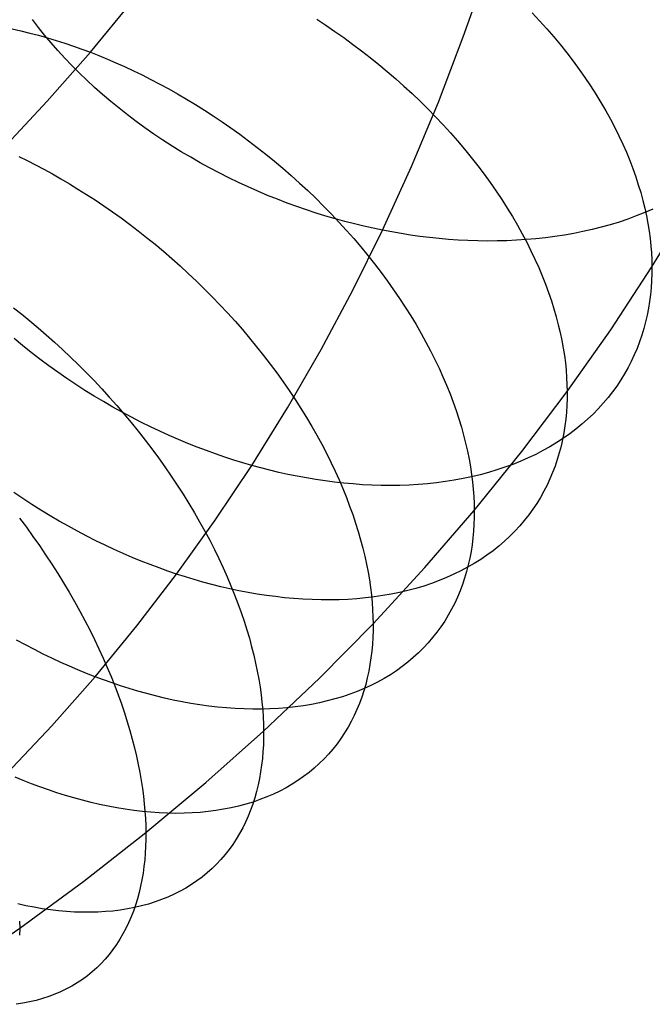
# Model space of a CAD drawing. Extents: x -10 to 451, y 0 to 260.
# Tile 38 of 61: x 377 to 400, y 54 to 89. Entities that reach past the tile are written whole.
import ezdxf

# ---------------------------------------------------------------- set-up
doc = ezdxf.new("R2010")
doc.units = 0
doc.layers.add('LIVELLO_04', color=200, linetype='CONTINUOUS')

msp = doc.modelspace()

# ---------------------------------------------------------------- linework, layer by layer
at = {"layer": 'LIVELLO_04'}
for p, q in [((392.988, 88.23, 754.277), (393.8, 90.561, 751.952)), ((379.79, 87.682, 798.85), (381.267, 89.478, 797.062)), ((377.949, 88.561, 763.342), (377.736, 88.838, 763.532)), ((387.8, 88.847, 796.195), (388.121, 88.637, 796.199)), ((395.431, 89.073, 791.114), (395.69, 88.796, 790.985)), ((377.02, 88.507, 797.532), (377.334, 88.438, 797.705)), ((378.171, 88.286, 763.156), (377.949, 88.561, 763.342)), ((388.121, 88.637, 796.199), (388.44, 88.421, 796.196)), ((395.69, 88.796, 790.985), (395.942, 88.515, 790.849)), ((395.942, 88.515, 790.849), (396.187, 88.232, 790.706)), ((377.334, 88.438, 797.705), (377.647, 88.362, 797.872)), ((377.647, 88.362, 797.872), (377.958, 88.281, 798.032)), ((377.958, 88.281, 798.032), (378.268, 88.194, 798.185)), ((378.4, 88.014, 762.977), (378.171, 88.286, 763.156)), ((378.268, 88.194, 798.185), (378.577, 88.102, 798.331)), ((388.44, 88.421, 796.196), (388.757, 88.199, 796.186)), ((388.757, 88.199, 796.186), (389.072, 87.97, 796.167)), ((392.107, 85.922, 756.579), (392.988, 88.23, 754.277)), ((396.187, 88.232, 790.706), (396.424, 87.946, 790.556)), ((378.638, 87.743, 762.803), (378.4, 88.014, 762.977)), ((378.577, 88.102, 798.331), (378.883, 88.004, 798.471)), ((378.883, 88.004, 798.471), (379.188, 87.902, 798.604)), ((379.188, 87.902, 798.604), (379.49, 87.794, 798.73)), ((379.49, 87.794, 798.73), (379.79, 87.682, 798.85)), ((389.072, 87.97, 796.167), (389.383, 87.736, 796.142)), ((396.424, 87.946, 790.556), (396.654, 87.659, 790.399)), ((378.266, 85.95, 800.575), (379.79, 87.682, 798.85)), ((378.884, 87.476, 762.635), (378.638, 87.743, 762.803)), ((379.138, 87.211, 762.473), (378.884, 87.476, 762.635)), ((379.79, 87.682, 798.85), (380.089, 87.565, 798.964)), ((380.089, 87.565, 798.964), (380.392, 87.441, 799.074)), ((380.392, 87.441, 799.074), (380.696, 87.31, 799.18)), ((389.383, 87.736, 796.142), (389.692, 87.496, 796.108)), ((389.692, 87.496, 796.108), (389.997, 87.251, 796.066)), ((396.654, 87.659, 790.399), (396.875, 87.369, 790.236)), ((379.399, 86.95, 762.317), (379.138, 87.211, 762.473)), ((380.696, 87.31, 799.18), (381.003, 87.173, 799.28)), ((381.003, 87.173, 799.28), (381.312, 87.03, 799.375)), ((389.997, 87.251, 796.066), (390.298, 87, 796.017)), ((396.875, 87.369, 790.236), (397.089, 87.077, 790.067)), ((379.667, 86.692, 762.168), (379.399, 86.95, 762.317)), ((381.312, 87.03, 799.375), (381.623, 86.879, 799.465)), ((381.623, 86.879, 799.465), (381.935, 86.722, 799.549)), ((390.298, 87, 796.017), (390.595, 86.745, 795.96)), ((390.595, 86.745, 795.96), (390.888, 86.484, 795.894)), ((397.089, 87.077, 790.067), (397.295, 86.785, 789.892)), ((397.295, 86.785, 789.892), (397.492, 86.491, 789.712)), ((379.942, 86.438, 762.026), (379.667, 86.692, 762.168)), ((380.224, 86.189, 761.891), (379.942, 86.438, 762.026)), ((381.935, 86.722, 799.549), (382.248, 86.558, 799.627)), ((382.248, 86.558, 799.627), (382.562, 86.387, 799.699)), ((390.888, 86.484, 795.894), (391.176, 86.219, 795.821)), ((397.492, 86.491, 789.712), (397.681, 86.197, 789.525)), ((380.512, 85.943, 761.762), (380.224, 86.189, 761.891)), ((382.562, 86.387, 799.699), (382.877, 86.209, 799.766)), ((382.877, 86.209, 799.766), (383.193, 86.025, 799.825)), ((391.176, 86.219, 795.821), (391.459, 85.949, 795.741)), ((397.681, 86.197, 789.525), (397.861, 85.902, 789.334)), ((376.675, 84.257, 802.259), (378.266, 85.95, 800.575)), ((380.806, 85.702, 761.641), (380.512, 85.943, 761.762)), ((381.106, 85.466, 761.526), (380.806, 85.702, 761.641)), ((383.193, 86.025, 799.825), (383.508, 85.834, 799.878)), ((383.508, 85.834, 799.878), (383.824, 85.637, 799.925)), ((391.153, 83.64, 758.855), (392.107, 85.922, 756.579)), ((391.459, 85.949, 795.741), (391.736, 85.675, 795.652)), ((397.861, 85.902, 789.334), (398.033, 85.608, 789.137)), ((381.412, 85.235, 761.419), (381.106, 85.466, 761.526)), ((383.824, 85.637, 799.925), (384.139, 85.433, 799.964)), ((384.139, 85.433, 799.964), (384.453, 85.222, 799.996)), ((391.736, 85.675, 795.652), (392.007, 85.398, 795.556)), ((392.007, 85.398, 795.556), (392.273, 85.116, 795.452)), ((398.033, 85.608, 789.137), (398.196, 85.313, 788.936)), ((381.722, 85.01, 761.319), (381.412, 85.235, 761.419)), ((382.038, 84.789, 761.227), (381.722, 85.01, 761.319)), ((384.453, 85.222, 799.996), (384.766, 85.005, 800.021)), ((384.766, 85.005, 800.021), (385.077, 84.782, 800.039)), ((392.273, 85.116, 795.452), (392.532, 84.832, 795.34)), ((398.196, 85.313, 788.936), (398.35, 85.019, 788.73)), ((398.35, 85.019, 788.73), (398.495, 84.726, 788.519)), ((382.357, 84.575, 761.141), (382.038, 84.789, 761.227)), ((385.077, 84.782, 800.039), (385.387, 84.552, 800.049)), ((392.532, 84.832, 795.34), (392.785, 84.544, 795.221)), ((398.495, 84.726, 788.519), (398.632, 84.433, 788.305)), ((382.681, 84.365, 761.064), (382.357, 84.575, 761.141)), ((383.009, 84.162, 760.993), (382.681, 84.365, 761.064)), ((385.387, 84.552, 800.049), (385.695, 84.317, 800.051)), ((385.695, 84.317, 800.051), (386.001, 84.075, 800.046)), ((392.785, 84.544, 795.221), (393.031, 84.253, 795.095)), ((398.632, 84.433, 788.305), (398.759, 84.143, 788.087)), ((377.256, 83.99, 802.509), (377.55, 83.847, 802.627)), ((383.34, 83.965, 760.93), (383.009, 84.162, 760.993)), ((383.673, 83.774, 760.875), (383.34, 83.965, 760.93)), ((386.001, 84.075, 800.046), (386.303, 83.828, 800.033)), ((393.031, 84.253, 795.095), (393.27, 83.961, 794.961)), ((393.27, 83.961, 794.961), (393.501, 83.665, 794.821)), ((398.759, 84.143, 788.087), (398.878, 83.853, 787.866)), ((377.55, 83.847, 802.627), (377.847, 83.697, 802.74)), ((377.847, 83.697, 802.74), (378.145, 83.54, 802.849)), ((384.01, 83.59, 760.827), (383.673, 83.774, 760.875)), ((386.303, 83.828, 800.033), (386.603, 83.576, 800.012)), ((390.127, 81.385, 761.103), (391.153, 83.64, 758.855)), ((393.501, 83.665, 794.821), (393.726, 83.368, 794.673)), ((398.878, 83.853, 787.866), (398.988, 83.565, 787.641)), ((378.145, 83.54, 802.849), (378.445, 83.376, 802.952)), ((378.445, 83.376, 802.952), (378.746, 83.205, 803.049)), ((384.348, 83.411, 760.786), (384.01, 83.59, 760.827)), ((384.689, 83.24, 760.752), (384.348, 83.411, 760.786)), ((386.603, 83.576, 800.012), (386.899, 83.318, 799.983)), ((386.899, 83.318, 799.983), (387.192, 83.055, 799.946)), ((393.726, 83.368, 794.673), (393.942, 83.07, 794.519)), ((398.988, 83.565, 787.641), (399.09, 83.28, 787.413)), ((399.09, 83.28, 787.413), (399.182, 82.997, 787.183)), ((378.746, 83.205, 803.049), (379.049, 83.028, 803.141)), ((379.049, 83.028, 803.141), (379.352, 82.843, 803.226)), ((385.031, 83.074, 760.725), (384.689, 83.24, 760.752)), ((385.374, 82.916, 760.706), (385.031, 83.074, 760.725)), ((385.719, 82.764, 760.693), (385.374, 82.916, 760.706)), ((387.192, 83.055, 799.946), (387.481, 82.786, 799.901)), ((393.942, 83.07, 794.519), (394.151, 82.77, 794.359)), ((399.182, 82.997, 787.183), (399.267, 82.716, 786.95)), ((379.352, 82.843, 803.226), (379.656, 82.652, 803.306)), ((379.656, 82.652, 803.306), (379.961, 82.455, 803.379)), ((386.063, 82.618, 760.688), (385.719, 82.764, 760.693)), ((386.408, 82.479, 760.689), (386.063, 82.618, 760.688)), ((387.481, 82.786, 799.901), (387.765, 82.514, 799.848)), ((394.151, 82.77, 794.359), (394.352, 82.469, 794.192)), ((399.267, 82.716, 786.95), (399.342, 82.438, 786.715)), ((379.961, 82.455, 803.379), (380.266, 82.25, 803.446)), ((380.266, 82.25, 803.446), (380.57, 82.039, 803.505)), ((386.753, 82.347, 760.697), (386.408, 82.479, 760.689)), ((387.097, 82.222, 760.711), (386.753, 82.347, 760.697)), ((387.44, 82.103, 760.731), (387.097, 82.222, 760.711)), ((387.765, 82.514, 799.848), (388.044, 82.237, 799.787)), ((388.044, 82.237, 799.787), (388.319, 81.955, 799.718)), ((394.352, 82.469, 794.192), (394.544, 82.168, 794.019)), ((399.342, 82.438, 786.715), (399.41, 82.163, 786.478)), ((399.663, 80.086, 784.545), (401.075, 82.401, 782.238)), ((380.57, 82.039, 803.505), (380.874, 81.822, 803.558)), ((387.783, 81.991, 760.758), (387.44, 82.103, 760.731)), ((388.124, 81.885, 760.79), (387.783, 81.991, 760.758)), ((388.463, 81.786, 760.829), (388.124, 81.885, 760.79)), ((388.319, 81.955, 799.718), (388.588, 81.67, 799.64)), ((394.544, 82.168, 794.019), (394.728, 81.866, 793.84)), ((394.728, 81.866, 793.84), (394.904, 81.564, 793.656)), ((399.112, 81.889, 765.252), (398.809, 81.779, 765.019)), ((399.409, 82.007, 765.49), (399.112, 81.889, 765.252)), ((399.701, 82.131, 765.733), (399.409, 82.007, 765.49)), ((399.41, 82.163, 786.478), (399.469, 81.89, 786.24)), ((399.469, 81.89, 786.24), (399.52, 81.622, 786)), ((380.874, 81.822, 803.558), (381.178, 81.597, 803.604)), ((381.178, 81.597, 803.604), (381.48, 81.367, 803.642)), ((388.801, 81.693, 760.873), (388.463, 81.786, 760.829)), ((388.588, 81.67, 799.64), (388.852, 81.381, 799.555)), ((389.136, 81.607, 760.923), (388.801, 81.693, 760.873)), ((389.469, 81.527, 760.978), (389.136, 81.607, 760.923)), ((389.8, 81.453, 761.038), (389.469, 81.527, 760.978)), ((394.904, 81.564, 793.656), (395.072, 81.263, 793.466)), ((398.188, 81.581, 764.569), (397.871, 81.492, 764.352)), ((398.501, 81.676, 764.791), (398.188, 81.581, 764.569)), ((398.809, 81.779, 765.019), (398.501, 81.676, 764.791)), ((399.52, 81.622, 786), (399.562, 81.356, 785.759)), ((381.48, 81.367, 803.642), (381.781, 81.13, 803.673)), ((388.852, 81.381, 799.555), (389.11, 81.089, 799.462)), ((389.077, 79.259, 763.223), (390.127, 81.385, 761.103)), ((390.127, 81.385, 761.103), (389.8, 81.453, 761.038)), ((390.455, 81.323, 761.174), (390.127, 81.385, 761.103)), ((390.785, 81.266, 761.25), (390.455, 81.323, 761.174)), ((391.118, 81.213, 761.333), (390.785, 81.266, 761.25)), ((391.453, 81.166, 761.422), (391.118, 81.213, 761.333)), ((395.072, 81.263, 793.466), (395.231, 80.962, 793.271)), ((396.564, 81.213, 763.542), (396.229, 81.162, 763.355)), ((396.895, 81.272, 763.735), (396.564, 81.213, 763.542)), ((397.224, 81.338, 763.935), (396.895, 81.272, 763.735)), ((397.55, 81.412, 764.14), (397.224, 81.338, 763.935)), ((397.871, 81.492, 764.352), (397.55, 81.412, 764.14)), ((399.562, 81.356, 785.759), (399.598, 81.094, 785.517)), ((381.781, 81.13, 803.673), (382.08, 80.888, 803.696)), ((382.08, 80.888, 803.696), (382.378, 80.639, 803.712)), ((389.11, 81.089, 799.462), (389.362, 80.794, 799.361)), ((391.79, 81.125, 761.517), (391.453, 81.166, 761.422)), ((392.129, 81.09, 761.619), (391.79, 81.125, 761.517)), ((392.469, 81.06, 761.728), (392.129, 81.09, 761.619)), ((392.811, 81.036, 761.842), (392.469, 81.06, 761.728)), ((393.154, 81.019, 761.964), (392.811, 81.036, 761.842)), ((393.497, 81.007, 762.092), (393.154, 81.019, 761.964)), ((393.841, 81.003, 762.227), (393.497, 81.007, 762.092)), ((394.184, 81.005, 762.368), (393.841, 81.003, 762.227)), ((394.528, 81.013, 762.516), (394.184, 81.005, 762.368)), ((394.871, 81.029, 762.671), (394.528, 81.013, 762.516)), ((395.213, 81.052, 762.832), (394.871, 81.029, 762.671)), ((395.553, 81.081, 763), (395.213, 81.052, 762.832)), ((395.231, 80.962, 793.271), (395.381, 80.662, 793.071)), ((395.892, 81.118, 763.174), (395.553, 81.081, 763)), ((396.229, 81.162, 763.355), (395.892, 81.118, 763.174)), ((399.598, 81.094, 785.517), (399.625, 80.836, 785.274)), ((399.625, 80.836, 785.274), (399.645, 80.582, 785.031)), ((382.378, 80.639, 803.712), (382.673, 80.385, 803.72)), ((389.362, 80.794, 799.361), (389.607, 80.495, 799.253)), ((389.607, 80.495, 799.253), (389.846, 80.195, 799.136)), ((395.381, 80.662, 793.071), (395.523, 80.363, 792.866)), ((399.645, 80.582, 785.031), (399.657, 80.332, 784.788)), ((382.673, 80.385, 803.72), (382.965, 80.125, 803.719)), ((382.965, 80.125, 803.719), (383.254, 79.859, 803.711)), ((389.846, 80.195, 799.136), (390.078, 79.892, 799.013)), ((395.523, 80.363, 792.866), (395.657, 80.065, 792.657)), ((399.657, 80.332, 784.788), (399.663, 80.086, 784.545)), ((383.254, 79.859, 803.711), (383.541, 79.588, 803.695)), ((390.078, 79.892, 799.013), (390.303, 79.587, 798.882)), ((395.657, 80.065, 792.657), (395.781, 79.769, 792.444)), ((398.206, 77.866, 786.756), (399.663, 80.086, 784.545)), ((399.661, 79.842, 784.299), (399.652, 79.597, 784.05)), ((399.663, 80.086, 784.545), (399.661, 79.842, 784.299)), ((383.541, 79.588, 803.695), (383.823, 79.313, 803.67)), ((390.303, 79.587, 798.882), (390.521, 79.281, 798.744)), ((395.781, 79.769, 792.444), (395.897, 79.475, 792.228)), ((395.897, 79.475, 792.228), (396.005, 79.183, 792.007)), ((399.652, 79.597, 784.05), (399.636, 79.353, 783.796)), ((383.823, 79.313, 803.67), (384.102, 79.032, 803.638)), ((387.957, 77.162, 765.313), (389.077, 79.259, 763.223)), ((390.521, 79.281, 798.744), (390.731, 78.974, 798.598)), ((396.005, 79.183, 792.007), (396.104, 78.893, 791.783)), ((399.613, 79.11, 783.539), (399.582, 78.867, 783.278)), ((399.636, 79.353, 783.796), (399.613, 79.11, 783.539)), ((384.102, 79.032, 803.638), (384.376, 78.748, 803.597)), ((384.376, 78.748, 803.597), (384.646, 78.459, 803.547)), ((390.731, 78.974, 798.598), (390.934, 78.665, 798.446)), ((396.104, 78.893, 791.783), (396.194, 78.606, 791.557)), ((399.582, 78.867, 783.278), (399.542, 78.624, 783.013)), ((377.069, 78.644, 806.883), (377.361, 78.413, 806.949)), ((377.361, 78.413, 806.949), (377.652, 78.175, 807.008)), ((384.646, 78.459, 803.547), (384.911, 78.165, 803.49)), ((390.934, 78.665, 798.446), (391.129, 78.356, 798.288)), ((396.194, 78.606, 791.557), (396.277, 78.322, 791.327)), ((399.495, 78.383, 782.744), (399.44, 78.143, 782.473)), ((399.542, 78.624, 783.013), (399.495, 78.383, 782.744)), ((377.652, 78.175, 807.008), (377.942, 77.932, 807.06)), ((384.911, 78.165, 803.49), (385.171, 77.869, 803.424)), ((391.129, 78.356, 798.288), (391.316, 78.047, 798.123)), ((391.316, 78.047, 798.123), (391.495, 77.737, 797.951)), ((396.277, 78.322, 791.327), (396.35, 78.041, 791.095)), ((396.35, 78.041, 791.095), (396.416, 77.763, 790.861)), ((399.44, 78.143, 782.473), (399.377, 77.905, 782.198)), ((377.942, 77.932, 807.06), (378.231, 77.682, 807.104)), ((385.171, 77.869, 803.424), (385.426, 77.569, 803.35)), ((391.495, 77.737, 797.951), (391.666, 77.428, 797.774)), ((396.416, 77.763, 790.861), (396.474, 77.489, 790.625)), ((396.663, 75.677, 788.937), (398.206, 77.866, 786.756)), ((399.377, 77.905, 782.198), (399.305, 77.669, 781.92)), ((377.391, 77.308, 768.995), (377.091, 77.557, 769.072)), ((378.231, 77.682, 807.104), (378.518, 77.426, 807.14)), ((378.518, 77.426, 807.14), (378.803, 77.164, 807.169)), ((385.426, 77.569, 803.35), (385.675, 77.265, 803.268)), ((391.666, 77.428, 797.774), (391.829, 77.12, 797.591)), ((396.474, 77.489, 790.625), (396.524, 77.218, 790.387)), ((399.225, 77.434, 781.639), (399.136, 77.202, 781.356)), ((399.305, 77.669, 781.92), (399.225, 77.434, 781.639)), ((377.695, 77.065, 768.926), (377.391, 77.308, 768.995)), ((378.004, 76.826, 768.864), (377.695, 77.065, 768.926)), ((378.803, 77.164, 807.169), (379.086, 76.897, 807.189)), ((385.675, 77.265, 803.268), (385.918, 76.959, 803.178)), ((386.766, 75.096, 767.372), (387.957, 77.162, 765.313)), ((391.829, 77.12, 797.591), (391.983, 76.812, 797.403)), ((396.524, 77.218, 790.387), (396.565, 76.951, 790.147)), ((399.136, 77.202, 781.356), (399.039, 76.973, 781.071)), ((378.316, 76.593, 768.81), (378.004, 76.826, 768.864)), ((379.086, 76.897, 807.189), (379.367, 76.624, 807.202)), ((385.918, 76.959, 803.178), (386.156, 76.65, 803.08)), ((386.156, 76.65, 803.08), (386.386, 76.34, 802.974)), ((391.983, 76.812, 797.403), (392.129, 76.506, 797.209)), ((396.565, 76.951, 790.147), (396.6, 76.688, 789.907)), ((396.6, 76.688, 789.907), (396.627, 76.429, 789.665)), ((398.933, 76.746, 780.783), (398.818, 76.523, 780.494)), ((399.039, 76.973, 781.071), (398.933, 76.746, 780.783)), ((378.633, 76.366, 768.764), (378.316, 76.593, 768.81)), ((378.952, 76.145, 768.725), (378.633, 76.366, 768.764)), ((379.367, 76.624, 807.202), (379.644, 76.346, 807.206)), ((379.644, 76.346, 807.206), (379.919, 76.063, 807.203)), ((386.386, 76.34, 802.974), (386.61, 76.027, 802.86)), ((392.129, 76.506, 797.209), (392.267, 76.201, 797.01)), ((396.627, 76.429, 789.665), (396.646, 76.174, 789.423)), ((398.694, 76.303, 780.202), (398.561, 76.087, 779.91)), ((398.818, 76.523, 780.494), (398.694, 76.303, 780.202)), ((379.274, 75.929, 768.694), (378.952, 76.145, 768.725)), ((379.919, 76.063, 807.203), (380.19, 75.775, 807.19)), ((386.61, 76.027, 802.86), (386.828, 75.713, 802.738)), ((392.267, 76.201, 797.01), (392.396, 75.898, 796.807)), ((396.646, 76.174, 789.423), (396.658, 75.923, 789.18)), ((398.561, 76.087, 779.91), (398.42, 75.874, 779.616)), ((379.599, 75.72, 768.671), (379.274, 75.929, 768.694)), ((379.926, 75.516, 768.655), (379.599, 75.72, 768.671)), ((380.19, 75.775, 807.19), (380.457, 75.482, 807.17)), ((386.828, 75.713, 802.738), (387.038, 75.397, 802.61)), ((392.396, 75.898, 796.807), (392.518, 75.597, 796.599)), ((392.518, 75.597, 796.599), (392.63, 75.298, 796.387)), ((395.062, 73.555, 791.05), (396.663, 75.677, 788.937)), ((396.658, 75.923, 789.18), (396.663, 75.677, 788.937)), ((396.663, 75.677, 788.937), (396.662, 75.433, 788.692)), ((398.269, 75.666, 779.322), (398.11, 75.463, 779.027)), ((398.42, 75.874, 779.616), (398.269, 75.666, 779.322)), ((380.254, 75.32, 768.646), (379.926, 75.516, 768.655)), ((380.585, 75.129, 768.645), (380.254, 75.32, 768.646)), ((380.457, 75.482, 807.17), (380.721, 75.185, 807.141)), ((387.038, 75.397, 802.61), (387.241, 75.081, 802.473)), ((392.63, 75.298, 796.387), (392.735, 75.002, 796.171)), ((396.662, 75.433, 788.692), (396.653, 75.189, 788.442)), ((397.942, 75.264, 778.732), (397.766, 75.07, 778.436)), ((398.11, 75.463, 779.027), (397.942, 75.264, 778.732)), ((380.916, 74.945, 768.651), (380.585, 75.129, 768.645)), ((380.721, 75.185, 807.141), (380.98, 74.884, 807.103)), ((381.248, 74.767, 768.663), (380.916, 74.945, 768.651)), ((385.503, 73.064, 769.398), (386.766, 75.096, 767.372)), ((387.241, 75.081, 802.473), (387.437, 74.764, 802.33)), ((392.735, 75.002, 796.171), (392.831, 74.708, 795.951)), ((396.638, 74.946, 788.188), (396.615, 74.703, 787.929)), ((396.653, 75.189, 788.442), (396.638, 74.946, 788.188)), ((397.766, 75.07, 778.436), (397.581, 74.881, 778.141)), ((380.98, 74.884, 807.103), (381.234, 74.579, 807.057)), ((381.234, 74.579, 807.057), (381.484, 74.271, 807.003)), ((381.581, 74.597, 768.683), (381.248, 74.767, 768.663)), ((381.914, 74.432, 768.71), (381.581, 74.597, 768.683)), ((387.437, 74.764, 802.33), (387.625, 74.446, 802.18)), ((392.831, 74.708, 795.951), (392.919, 74.417, 795.728)), ((396.615, 74.703, 787.929), (396.584, 74.461, 787.667)), ((397.387, 74.698, 777.847), (397.185, 74.52, 777.553)), ((397.581, 74.881, 778.141), (397.387, 74.698, 777.847)), ((381.484, 74.271, 807.003), (381.728, 73.96, 806.94)), ((382.246, 74.275, 768.743), (381.914, 74.432, 768.71)), ((382.579, 74.124, 768.782), (382.246, 74.275, 768.743)), ((387.625, 74.446, 802.18), (387.806, 74.129, 802.022)), ((392.919, 74.417, 795.728), (392.999, 74.13, 795.502)), ((396.546, 74.22, 787.4), (396.5, 73.981, 787.13)), ((396.584, 74.461, 787.667), (396.546, 74.22, 787.4)), ((396.975, 74.349, 777.261), (396.757, 74.183, 776.97)), ((397.185, 74.52, 777.553), (396.975, 74.349, 777.261)), ((381.728, 73.96, 806.94), (381.967, 73.646, 806.869)), ((382.91, 73.98, 768.828), (382.579, 74.124, 768.782)), ((383.241, 73.842, 768.88), (382.91, 73.98, 768.828)), ((387.806, 74.129, 802.022), (387.979, 73.812, 801.859)), ((392.999, 74.13, 795.502), (393.071, 73.846, 795.273)), ((396.296, 73.872, 776.394), (396.055, 73.726, 776.11)), ((396.53, 74.024, 776.681), (396.296, 73.872, 776.394)), ((396.5, 73.981, 787.13), (396.447, 73.743, 786.856)), ((396.757, 74.183, 776.97), (396.53, 74.024, 776.681)), ((381.967, 73.646, 806.869), (382.201, 73.329, 806.789)), ((383.57, 73.712, 768.938), (383.241, 73.842, 768.88)), ((383.897, 73.587, 769.001), (383.57, 73.712, 768.938)), ((384.223, 73.47, 769.07), (383.897, 73.587, 769.001)), ((387.979, 73.812, 801.859), (388.144, 73.496, 801.689)), ((393.071, 73.846, 795.273), (393.134, 73.565, 795.042)), ((393.134, 73.565, 795.042), (393.19, 73.288, 794.808)), ((393.375, 71.469, 793.128), (395.062, 73.555, 791.05)), ((395.806, 73.587, 775.828), (395.551, 73.454, 775.549)), ((396.055, 73.726, 776.11), (395.806, 73.587, 775.828)), ((396.385, 73.508, 786.579), (396.315, 73.274, 786.298)), ((396.447, 73.743, 786.856), (396.385, 73.508, 786.579)), ((382.201, 73.329, 806.789), (382.428, 73.01, 806.702)), ((384.547, 73.359, 769.144), (384.223, 73.47, 769.07)), ((384.868, 73.254, 769.224), (384.547, 73.359, 769.144)), ((385.187, 73.156, 769.308), (384.868, 73.254, 769.224)), ((385.503, 73.064, 769.398), (385.187, 73.156, 769.308)), ((388.144, 73.496, 801.689), (388.301, 73.18, 801.513)), ((388.301, 73.18, 801.513), (388.45, 72.866, 801.331)), ((393.19, 73.288, 794.808), (393.239, 73.016, 794.572)), ((395.019, 73.212, 775.001), (394.744, 73.101, 774.733)), ((395.288, 73.329, 775.274), (395.019, 73.212, 775.001)), ((395.551, 73.454, 775.549), (395.288, 73.329, 775.274)), ((396.315, 73.274, 786.298), (396.236, 73.043, 786.014)), ((382.428, 73.01, 806.702), (382.65, 72.689, 806.606)), ((384.208, 71.124, 771.33), (385.503, 73.064, 769.398)), ((385.82, 72.977, 769.492), (385.503, 73.064, 769.398)), ((386.138, 72.895, 769.593), (385.82, 72.977, 769.492)), ((386.459, 72.819, 769.7), (386.138, 72.895, 769.593)), ((386.783, 72.747, 769.814), (386.459, 72.819, 769.7)), ((388.45, 72.866, 801.331), (388.591, 72.553, 801.143)), ((393.239, 73.016, 794.572), (393.279, 72.747, 794.334)), ((393.883, 72.815, 773.954), (393.586, 72.735, 773.703)), ((394.175, 72.903, 774.209), (393.883, 72.815, 773.954)), ((394.462, 72.999, 774.469), (394.175, 72.903, 774.209)), ((394.744, 73.101, 774.733), (394.462, 72.999, 774.469)), ((396.15, 72.815, 785.727), (396.055, 72.589, 785.438)), ((396.236, 73.043, 786.014), (396.15, 72.815, 785.727)), ((382.65, 72.689, 806.606), (382.865, 72.366, 806.502)), ((387.108, 72.681, 769.934), (386.783, 72.747, 769.814)), ((387.435, 72.62, 770.061), (387.108, 72.681, 769.934)), ((387.764, 72.565, 770.195), (387.435, 72.62, 770.061)), ((388.094, 72.516, 770.335), (387.764, 72.565, 770.195)), ((388.425, 72.473, 770.482), (388.094, 72.516, 770.335)), ((388.756, 72.437, 770.635), (388.425, 72.473, 770.482)), ((388.591, 72.553, 801.143), (388.724, 72.243, 800.95)), ((392.353, 72.492, 772.753), (392.036, 72.45, 772.529)), ((392.667, 72.541, 772.982), (392.353, 72.492, 772.753)), ((392.978, 72.598, 773.217), (392.667, 72.541, 772.982)), ((393.284, 72.663, 773.457), (392.978, 72.598, 773.217)), ((393.279, 72.747, 794.334), (393.313, 72.482, 794.095)), ((393.586, 72.735, 773.703), (393.284, 72.663, 773.457)), ((393.313, 72.482, 794.095), (393.339, 72.222, 793.854)), ((396.055, 72.589, 785.438), (395.951, 72.367, 785.146)), ((377.398, 71.896, 772.262), (377.079, 72.112, 772.265)), ((382.865, 72.366, 806.502), (383.073, 72.043, 806.39)), ((388.724, 72.243, 800.95), (388.849, 71.934, 800.753)), ((389.088, 72.407, 770.795), (388.756, 72.437, 770.635)), ((389.419, 72.383, 770.962), (389.088, 72.407, 770.795)), ((389.751, 72.367, 771.135), (389.419, 72.383, 770.962)), ((390.082, 72.357, 771.315), (389.751, 72.367, 771.135)), ((390.412, 72.354, 771.502), (390.082, 72.357, 771.315)), ((390.741, 72.359, 771.695), (390.412, 72.354, 771.502)), ((391.068, 72.37, 771.894), (390.741, 72.359, 771.695)), ((391.393, 72.389, 772.099), (391.068, 72.37, 771.894)), ((391.716, 72.416, 772.311), (391.393, 72.389, 772.099)), ((392.036, 72.45, 772.529), (391.716, 72.416, 772.311)), ((393.339, 72.222, 793.854), (393.358, 71.966, 793.613)), ((395.839, 72.148, 784.852), (395.718, 71.933, 784.556)), ((395.951, 72.367, 785.146), (395.839, 72.148, 784.852)), ((377.719, 71.686, 772.266), (377.398, 71.896, 772.262)), ((383.073, 72.043, 806.39), (383.275, 71.718, 806.27)), ((388.849, 71.934, 800.753), (388.966, 71.628, 800.55)), ((393.358, 71.966, 793.613), (393.37, 71.715, 793.371)), ((395.718, 71.933, 784.556), (395.588, 71.722, 784.258)), ((378.042, 71.482, 772.278), (377.719, 71.686, 772.266)), ((378.365, 71.285, 772.297), (378.042, 71.482, 772.278)), ((383.275, 71.718, 806.27), (383.47, 71.392, 806.143)), ((388.966, 71.628, 800.55), (389.075, 71.324, 800.342)), ((391.627, 69.447, 795.14), (393.375, 71.469, 793.128)), ((393.37, 71.715, 793.371), (393.375, 71.469, 793.128)), ((393.375, 71.469, 793.128), (393.373, 71.225, 792.882)), ((395.45, 71.516, 783.959), (395.304, 71.313, 783.658)), ((395.588, 71.722, 784.258), (395.45, 71.516, 783.959)), ((377.286, 71.197, 810.42), (377.524, 70.878, 810.377)), ((378.689, 71.094, 772.323), (378.365, 71.285, 772.297)), ((379.014, 70.91, 772.356), (378.689, 71.094, 772.323)), ((382.843, 69.221, 773.226), (384.208, 71.124, 771.33)), ((383.47, 71.392, 806.143), (383.658, 71.067, 806.008)), ((383.658, 71.067, 806.008), (383.839, 70.741, 805.866)), ((389.075, 71.324, 800.342), (389.176, 71.023, 800.131)), ((393.373, 71.225, 792.882), (393.365, 70.981, 792.632)), ((395.148, 71.116, 783.357), (394.985, 70.924, 783.055)), ((395.304, 71.313, 783.658), (395.148, 71.116, 783.357)), ((377.524, 70.878, 810.377), (377.757, 70.555, 810.325)), ((379.339, 70.733, 772.395), (379.014, 70.91, 772.356)), ((379.664, 70.562, 772.442), (379.339, 70.733, 772.395)), ((383.839, 70.741, 805.866), (384.012, 70.416, 805.716)), ((389.176, 71.023, 800.131), (389.269, 70.726, 799.915)), ((389.269, 70.726, 799.915), (389.354, 70.431, 799.696)), ((393.35, 70.739, 792.377), (393.327, 70.497, 792.118)), ((393.365, 70.981, 792.632), (393.35, 70.739, 792.377)), ((394.812, 70.737, 782.753), (394.632, 70.556, 782.45)), ((394.985, 70.924, 783.055), (394.812, 70.737, 782.753)), ((377.757, 70.555, 810.325), (377.984, 70.23, 810.265)), ((379.988, 70.398, 772.494), (379.664, 70.562, 772.442)), ((380.312, 70.24, 772.553), (379.988, 70.398, 772.494)), ((384.012, 70.416, 805.716), (384.178, 70.091, 805.56)), ((389.354, 70.431, 799.696), (389.431, 70.14, 799.473)), ((393.327, 70.497, 792.118), (393.298, 70.256, 791.854)), ((394.443, 70.381, 782.148), (394.246, 70.211, 781.846)), ((394.632, 70.556, 782.45), (394.443, 70.381, 782.148)), ((377.984, 70.23, 810.265), (378.207, 69.903, 810.196)), ((380.634, 70.09, 772.618), (380.312, 70.24, 772.553)), ((380.955, 69.946, 772.689), (380.634, 70.09, 772.618)), ((384.178, 70.091, 805.56), (384.336, 69.768, 805.397)), ((389.431, 70.14, 799.473), (389.501, 69.853, 799.247)), ((393.298, 70.256, 791.854), (393.261, 70.017, 791.586)), ((394.04, 70.048, 781.546), (393.827, 69.891, 781.246)), ((394.246, 70.211, 781.846), (394.04, 70.048, 781.546)), ((378.207, 69.903, 810.196), (378.424, 69.574, 810.118)), ((381.275, 69.808, 772.765), (380.955, 69.946, 772.689)), ((381.593, 69.678, 772.847), (381.275, 69.808, 772.765)), ((381.909, 69.554, 772.935), (381.593, 69.678, 772.847)), ((384.336, 69.768, 805.397), (384.487, 69.446, 805.228)), ((389.501, 69.853, 799.247), (389.562, 69.57, 799.018)), ((393.216, 69.78, 791.313), (393.164, 69.545, 791.037)), ((393.261, 70.017, 791.586), (393.216, 69.78, 791.313)), ((393.606, 69.741, 780.948), (393.378, 69.598, 780.652)), ((393.827, 69.891, 781.246), (393.606, 69.741, 780.948)), ((378.424, 69.574, 810.118), (378.635, 69.243, 810.032)), ((382.223, 69.436, 773.027), (381.909, 69.554, 772.935)), ((382.534, 69.325, 773.124), (382.223, 69.436, 773.027)), ((382.843, 69.221, 773.226), (382.534, 69.325, 773.124)), ((384.487, 69.446, 805.228), (384.63, 69.125, 805.053)), ((389.562, 69.57, 799.018), (389.616, 69.291, 798.787)), ((389.795, 67.464, 797.114), (391.627, 69.447, 795.14)), ((392.9, 69.332, 780.066), (392.65, 69.211, 779.777)), ((393.142, 69.462, 780.358), (392.9, 69.332, 780.066)), ((393.164, 69.545, 791.037), (393.104, 69.312, 790.757)), ((393.378, 69.598, 780.652), (393.142, 69.462, 780.358)), ((378.635, 69.243, 810.032), (378.839, 68.911, 809.937)), ((381.432, 67.385, 775.054), (382.843, 69.221, 773.226)), ((383.152, 69.122, 773.333), (382.843, 69.221, 773.226)), ((383.463, 69.027, 773.447), (383.152, 69.122, 773.333)), ((383.776, 68.938, 773.567), (383.463, 69.027, 773.447)), ((384.63, 69.125, 805.053), (384.766, 68.806, 804.871)), ((389.616, 69.291, 798.787), (389.663, 69.016, 798.553)), ((389.663, 69.016, 798.553), (389.702, 68.746, 798.317)), ((392.131, 68.989, 779.208), (391.862, 68.89, 778.929)), ((392.394, 69.096, 779.491), (392.131, 68.989, 779.208)), ((392.65, 69.211, 779.777), (392.394, 69.096, 779.491)), ((393.036, 69.081, 790.474), (392.96, 68.853, 790.187)), ((393.104, 69.312, 790.757), (393.036, 69.081, 790.474)), ((378.839, 68.911, 809.937), (379.038, 68.578, 809.835)), ((384.092, 68.853, 773.693), (383.776, 68.938, 773.567)), ((384.41, 68.774, 773.826), (384.092, 68.853, 773.693)), ((384.729, 68.7, 773.966), (384.41, 68.774, 773.826)), ((385.05, 68.632, 774.113), (384.729, 68.7, 773.966)), ((384.766, 68.806, 804.871), (384.894, 68.49, 804.684)), ((385.372, 68.57, 774.266), (385.05, 68.632, 774.113)), ((389.702, 68.746, 798.317), (389.735, 68.48, 798.079)), ((391.023, 68.638, 778.115), (390.732, 68.57, 777.853)), ((391.308, 68.714, 778.382), (391.023, 68.638, 778.115)), ((391.588, 68.798, 778.654), (391.308, 68.714, 778.382)), ((391.862, 68.89, 778.929), (391.588, 68.798, 778.654)), ((392.876, 68.628, 789.896), (392.784, 68.407, 789.603)), ((392.96, 68.853, 790.187), (392.876, 68.628, 789.896)), ((379.038, 68.578, 809.835), (379.231, 68.244, 809.724)), ((384.894, 68.49, 804.684), (385.014, 68.175, 804.492)), ((385.694, 68.514, 774.426), (385.372, 68.57, 774.266)), ((386.018, 68.464, 774.592), (385.694, 68.514, 774.426)), ((386.342, 68.421, 774.766), (386.018, 68.464, 774.592)), ((386.665, 68.384, 774.946), (386.342, 68.421, 774.766)), ((386.989, 68.354, 775.132), (386.665, 68.384, 774.946)), ((387.312, 68.331, 775.325), (386.989, 68.354, 775.132)), ((387.634, 68.315, 775.525), (387.312, 68.331, 775.325)), ((387.955, 68.307, 775.731), (387.634, 68.315, 775.525)), ((388.274, 68.306, 775.943), (387.955, 68.307, 775.731)), ((388.592, 68.312, 776.162), (388.274, 68.306, 775.943)), ((388.907, 68.325, 776.386), (388.592, 68.312, 776.162)), ((389.22, 68.347, 776.617), (388.907, 68.325, 776.386)), ((389.529, 68.376, 776.853), (389.22, 68.347, 776.617)), ((389.836, 68.413, 777.095), (389.529, 68.376, 776.853)), ((389.735, 68.48, 798.079), (389.76, 68.218, 797.84)), ((390.139, 68.457, 777.343), (389.836, 68.413, 777.095)), ((390.438, 68.51, 777.595), (390.139, 68.457, 777.343)), ((390.732, 68.57, 777.853), (390.438, 68.51, 777.595)), ((392.784, 68.407, 789.603), (392.683, 68.189, 789.307)), ((379.231, 68.244, 809.724), (379.416, 67.91, 809.605)), ((385.014, 68.175, 804.492), (385.126, 67.864, 804.294)), ((389.76, 68.218, 797.84), (389.778, 67.962, 797.599)), ((389.778, 67.962, 797.599), (389.79, 67.71, 797.357)), ((392.574, 67.975, 789.008), (392.457, 67.765, 788.707)), ((392.683, 68.189, 789.307), (392.574, 67.975, 789.008)), ((379.416, 67.91, 809.605), (379.595, 67.576, 809.479)), ((385.126, 67.864, 804.294), (385.23, 67.556, 804.092)), ((389.79, 67.71, 797.357), (389.795, 67.464, 797.114)), ((392.457, 67.765, 788.707), (392.331, 67.559, 788.403)), ((379.595, 67.576, 809.479), (379.768, 67.242, 809.344)), ((379.768, 67.242, 809.344), (379.933, 66.909, 809.203)), ((379.954, 65.587, 776.844), (381.432, 67.385, 775.054)), ((385.23, 67.556, 804.092), (385.327, 67.25, 803.884)), ((385.327, 67.25, 803.884), (385.416, 66.949, 803.673)), ((387.899, 65.542, 799.026), (389.795, 67.464, 797.114)), ((389.795, 67.464, 797.114), (389.793, 67.22, 796.869)), ((392.197, 67.358, 788.098), (392.055, 67.163, 787.792)), ((392.331, 67.559, 788.403), (392.197, 67.358, 788.098)), ((379.933, 66.909, 809.203), (380.091, 66.577, 809.054)), ((385.416, 66.949, 803.673), (385.498, 66.651, 803.457)), ((389.785, 66.977, 796.618), (389.771, 66.735, 796.362)), ((389.793, 67.22, 796.869), (389.785, 66.977, 796.618)), ((391.904, 66.972, 787.484), (391.745, 66.786, 787.175)), ((392.055, 67.163, 787.792), (391.904, 66.972, 787.484)), ((377.495, 66.712, 776.067), (377.181, 66.883, 775.994)), ((377.809, 66.548, 776.145), (377.495, 66.712, 776.067)), ((378.121, 66.391, 776.229), (377.809, 66.548, 776.145)), ((380.091, 66.577, 809.054), (380.242, 66.247, 808.898)), ((385.498, 66.651, 803.457), (385.572, 66.356, 803.238)), ((389.771, 66.735, 796.362), (389.749, 66.494, 796.102)), ((391.578, 66.607, 786.866), (391.402, 66.433, 786.556)), ((391.745, 66.786, 787.175), (391.578, 66.607, 786.866)), ((378.431, 66.24, 776.319), (378.121, 66.391, 776.229)), ((378.74, 66.096, 776.414), (378.431, 66.24, 776.319)), ((380.242, 66.247, 808.898), (380.386, 65.918, 808.736)), ((385.572, 66.356, 803.238), (385.639, 66.066, 803.015)), ((389.721, 66.255, 795.837), (389.685, 66.017, 795.567)), ((389.749, 66.494, 796.102), (389.721, 66.255, 795.837)), ((391.219, 66.266, 786.246), (391.027, 66.104, 785.936)), ((391.402, 66.433, 786.556), (391.219, 66.266, 786.246)), ((379.047, 65.959, 776.514), (378.74, 66.096, 776.414)), ((379.352, 65.829, 776.619), (379.047, 65.959, 776.514)), ((380.386, 65.918, 808.736), (380.522, 65.591, 808.567)), ((385.639, 66.066, 803.015), (385.698, 65.78, 802.788)), ((389.685, 66.017, 795.567), (389.642, 65.782, 795.293)), ((390.828, 65.95, 785.627), (390.621, 65.802, 785.319)), ((391.027, 66.104, 785.936), (390.828, 65.95, 785.627)), ((378.428, 63.853, 778.57), (379.954, 65.587, 776.844)), ((379.654, 65.705, 776.729), (379.352, 65.829, 776.619)), ((379.954, 65.587, 776.844), (379.654, 65.705, 776.729)), ((380.253, 65.475, 776.964), (379.954, 65.587, 776.844)), ((380.522, 65.591, 808.567), (380.651, 65.266, 808.391)), ((385.698, 65.78, 802.788), (385.75, 65.499, 802.559)), ((385.75, 65.499, 802.559), (385.795, 65.222, 802.327)), ((385.921, 63.664, 800.894), (387.899, 65.542, 799.026)), ((389.591, 65.549, 795.015), (389.534, 65.318, 794.732)), ((389.642, 65.782, 795.293), (389.591, 65.549, 795.015)), ((390.185, 65.527, 784.706), (389.956, 65.401, 784.402)), ((390.406, 65.661, 785.011), (390.185, 65.527, 784.706)), ((390.621, 65.802, 785.319), (390.406, 65.661, 785.011)), ((380.556, 65.368, 777.09), (380.253, 65.475, 776.964)), ((380.86, 65.265, 777.223), (380.556, 65.368, 777.09)), ((380.651, 65.266, 808.391), (380.773, 64.944, 808.21)), ((381.167, 65.168, 777.363), (380.86, 65.265, 777.223)), ((381.475, 65.075, 777.509), (381.167, 65.168, 777.363)), ((385.795, 65.222, 802.327), (385.833, 64.95, 802.093)), ((389.478, 65.17, 783.801), (389.229, 65.066, 783.504)), ((389.534, 65.318, 794.732), (389.468, 65.091, 794.445)), ((389.72, 65.282, 784.1), (389.478, 65.17, 783.801)), ((389.956, 65.401, 784.402), (389.72, 65.282, 784.1)), ((380.773, 64.944, 808.21), (380.888, 64.624, 808.023)), ((381.785, 64.989, 777.662), (381.475, 65.075, 777.509)), ((382.097, 64.907, 777.822), (381.785, 64.989, 777.662)), ((382.409, 64.832, 777.988), (382.097, 64.907, 777.822)), ((382.723, 64.762, 778.162), (382.409, 64.832, 777.988)), ((385.833, 64.95, 802.093), (385.863, 64.683, 801.857)), ((388.446, 64.802, 782.633), (388.174, 64.73, 782.35)), ((388.713, 64.882, 782.92), (388.446, 64.802, 782.633)), ((388.974, 64.97, 783.21), (388.713, 64.882, 782.92)), ((389.229, 65.066, 783.504), (388.974, 64.97, 783.21)), ((389.395, 64.866, 794.155), (389.313, 64.645, 793.861)), ((389.468, 65.091, 794.445), (389.395, 64.866, 794.155)), ((380.888, 64.624, 808.023), (380.995, 64.308, 807.83)), ((383.037, 64.699, 778.342), (382.723, 64.762, 778.162)), ((383.351, 64.642, 778.528), (383.037, 64.699, 778.342)), ((383.666, 64.592, 778.722), (383.351, 64.642, 778.528)), ((383.98, 64.549, 778.922), (383.666, 64.592, 778.722)), ((384.294, 64.513, 779.128), (383.98, 64.549, 778.922)), ((384.607, 64.483, 779.341), (384.294, 64.513, 779.128)), ((384.918, 64.461, 779.56), (384.607, 64.483, 779.341)), ((385.228, 64.447, 779.786), (384.918, 64.461, 779.56)), ((385.537, 64.44, 780.017), (385.228, 64.447, 779.786)), ((386.146, 64.449, 780.499), (385.843, 64.44, 780.255)), ((385.863, 64.683, 801.857), (385.888, 64.42, 801.618)), ((386.447, 64.465, 780.748), (386.146, 64.449, 780.499)), ((386.745, 64.489, 781.002), (386.447, 64.465, 780.748)), ((387.039, 64.521, 781.262), (386.745, 64.489, 781.002)), ((387.329, 64.561, 781.527), (387.039, 64.521, 781.262)), ((387.616, 64.609, 781.797), (387.329, 64.561, 781.527)), ((387.897, 64.665, 782.071), (387.616, 64.609, 781.797)), ((388.174, 64.73, 782.35), (387.897, 64.665, 782.071)), ((389.313, 64.645, 793.861), (389.224, 64.428, 793.564)), ((380.995, 64.308, 807.83), (381.094, 63.995, 807.632)), ((385.843, 64.44, 780.255), (385.537, 64.44, 780.017)), ((385.888, 64.42, 801.618), (385.905, 64.163, 801.378)), ((385.905, 64.163, 801.378), (385.916, 63.911, 801.137)), ((389.127, 64.214, 793.263), (389.022, 64.005, 792.96)), ((389.224, 64.428, 793.564), (389.127, 64.214, 793.263)), ((376.836, 62.159, 780.256), (378.428, 63.853, 778.57)), ((381.094, 63.995, 807.632), (381.187, 63.685, 807.429)), ((385.916, 63.911, 801.137), (385.921, 63.664, 800.894)), ((388.909, 63.8, 792.653), (388.787, 63.6, 792.345)), ((389.022, 64.005, 792.96), (388.909, 63.8, 792.653)), ((381.187, 63.685, 807.429), (381.272, 63.379, 807.222)), ((383.877, 61.845, 802.704), (385.921, 63.664, 800.894)), ((385.92, 63.42, 800.648), (385.912, 63.178, 800.397)), ((385.921, 63.664, 800.894), (385.92, 63.42, 800.648)), ((388.658, 63.405, 792.034), (388.52, 63.215, 791.721)), ((388.787, 63.6, 792.345), (388.658, 63.405, 792.034)), ((381.272, 63.379, 807.222), (381.349, 63.078, 807.01)), ((381.349, 63.078, 807.01), (381.42, 62.78, 806.793)), ((385.912, 63.178, 800.397), (385.898, 62.936, 800.141)), ((388.52, 63.215, 791.721), (388.375, 63.031, 791.407)), ((381.42, 62.78, 806.793), (381.483, 62.487, 806.573)), ((385.898, 62.936, 800.141), (385.878, 62.697, 799.88)), ((388.221, 62.852, 791.091), (388.06, 62.68, 790.775)), ((388.375, 63.031, 791.407), (388.221, 62.852, 791.091)), ((381.483, 62.487, 806.573), (381.54, 62.199, 806.35)), ((385.85, 62.459, 799.613), (385.816, 62.223, 799.342)), ((385.878, 62.697, 799.88), (385.85, 62.459, 799.613)), ((387.89, 62.514, 790.457), (387.713, 62.354, 790.139)), ((388.06, 62.68, 790.775), (387.89, 62.514, 790.457)), ((377.417, 61.914, 780.528), (377.125, 62.034, 780.389)), ((381.54, 62.199, 806.35), (381.589, 61.915, 806.123)), ((385.816, 62.223, 799.342), (385.775, 61.99, 799.066)), ((387.336, 62.055, 789.504), (387.136, 61.916, 789.187)), ((387.528, 62.201, 789.821), (387.336, 62.055, 789.504)), ((387.713, 62.354, 790.139), (387.528, 62.201, 789.821)), ((377.711, 61.799, 780.674), (377.417, 61.914, 780.528)), ((378.007, 61.688, 780.827), (377.711, 61.799, 780.674)), ((378.305, 61.582, 780.986), (378.007, 61.688, 780.827)), ((381.589, 61.915, 806.123), (381.632, 61.636, 805.893)), ((381.753, 60.073, 804.465), (383.877, 61.845, 802.704)), ((385.727, 61.759, 798.785), (385.671, 61.531, 798.5)), ((385.775, 61.99, 799.066), (385.727, 61.759, 798.785)), ((386.715, 61.66, 788.555), (386.494, 61.543, 788.241)), ((386.929, 61.784, 788.87), (386.715, 61.66, 788.555)), ((387.136, 61.916, 789.187), (386.929, 61.784, 788.87)), ((378.604, 61.482, 781.152), (378.305, 61.582, 780.986)), ((378.905, 61.387, 781.325), (378.604, 61.482, 781.152)), ((379.207, 61.298, 781.505), (378.905, 61.387, 781.325)), ((381.632, 61.636, 805.893), (381.668, 61.362, 805.66)), ((381.668, 61.362, 805.66), (381.698, 61.094, 805.425)), ((385.671, 61.531, 798.5), (385.608, 61.306, 798.211)), ((386.032, 61.333, 787.62), (385.792, 61.24, 787.312)), ((386.266, 61.434, 787.929), (386.032, 61.333, 787.62)), ((386.494, 61.543, 788.241), (386.266, 61.434, 787.929)), ((379.51, 61.216, 781.692), (379.207, 61.298, 781.505)), ((379.813, 61.139, 781.885), (379.51, 61.216, 781.692)), ((380.117, 61.069, 782.085), (379.813, 61.139, 781.885)), ((380.421, 61.005, 782.292), (380.117, 61.069, 782.085)), ((380.724, 60.948, 782.506), (380.421, 61.005, 782.292)), ((381.698, 61.094, 805.425), (381.721, 60.83, 805.188)), ((385.036, 61.009, 786.408), (384.774, 60.949, 786.113)), ((385.294, 61.078, 786.706), (385.036, 61.009, 786.408)), ((385.546, 61.155, 787.008), (385.294, 61.078, 786.706)), ((385.538, 61.085, 797.917), (385.46, 60.867, 797.619)), ((385.608, 61.306, 798.211), (385.538, 61.085, 797.917)), ((385.792, 61.24, 787.312), (385.546, 61.155, 787.008)), ((381.027, 60.898, 782.725), (380.724, 60.948, 782.506)), ((381.329, 60.856, 782.952), (381.027, 60.898, 782.725)), ((381.63, 60.82, 783.184), (381.329, 60.856, 782.952)), ((381.929, 60.793, 783.423), (381.63, 60.82, 783.184)), ((381.721, 60.83, 805.188), (381.738, 60.572, 804.948)), ((382.227, 60.772, 783.668), (381.929, 60.793, 783.423)), ((382.522, 60.76, 783.919), (382.227, 60.772, 783.668)), ((382.816, 60.755, 784.175), (382.522, 60.76, 783.919)), ((383.106, 60.758, 784.437), (382.816, 60.755, 784.175)), ((383.393, 60.77, 784.704), (383.106, 60.758, 784.437)), ((383.678, 60.789, 784.977), (383.393, 60.77, 784.704)), ((383.958, 60.817, 785.254), (383.678, 60.789, 784.977)), ((384.234, 60.853, 785.536), (383.958, 60.817, 785.254)), ((384.506, 60.897, 785.823), (384.234, 60.853, 785.536)), ((384.774, 60.949, 786.113), (384.506, 60.897, 785.823)), ((385.374, 60.654, 797.318), (385.281, 60.445, 797.013)), ((385.46, 60.867, 797.619), (385.374, 60.654, 797.318)), ((381.738, 60.572, 804.948), (381.748, 60.32, 804.707)), ((381.748, 60.32, 804.707), (381.753, 60.073, 804.465)), ((385.281, 60.445, 797.013), (385.18, 60.24, 796.705)), ((379.559, 58.357, 806.171), (381.753, 60.073, 804.465)), ((381.753, 60.073, 804.465), (381.752, 59.829, 804.219)), ((385.072, 60.04, 796.394), (384.955, 59.845, 796.08)), ((385.18, 60.24, 796.705), (385.072, 60.04, 796.394)), ((381.744, 59.587, 803.968), (381.731, 59.346, 803.711)), ((381.752, 59.829, 804.219), (381.744, 59.587, 803.968)), ((384.831, 59.656, 795.763), (384.699, 59.472, 795.445)), ((384.955, 59.845, 796.08), (384.831, 59.656, 795.763)), ((381.731, 59.346, 803.711), (381.712, 59.107, 803.449)), ((384.56, 59.294, 795.124), (384.412, 59.123, 794.802)), ((384.699, 59.472, 795.445), (384.56, 59.294, 795.124)), ((381.712, 59.107, 803.449), (381.686, 58.871, 803.181)), ((384.257, 58.957, 794.478), (384.095, 58.799, 794.153)), ((384.412, 59.123, 794.802), (384.257, 58.957, 794.478)), ((381.653, 58.637, 802.908), (381.614, 58.405, 802.63)), ((381.686, 58.871, 803.181), (381.653, 58.637, 802.908)), ((383.925, 58.647, 793.827), (383.748, 58.502, 793.501)), ((384.095, 58.799, 794.153), (383.925, 58.647, 793.827)), ((377.288, 56.692, 807.824), (379.559, 58.357, 806.171)), ((381.568, 58.176, 802.347), (381.515, 57.951, 802.059)), ((381.614, 58.405, 802.63), (381.568, 58.176, 802.347)), ((383.371, 58.235, 792.849), (383.173, 58.112, 792.523)), ((383.563, 58.365, 793.175), (383.371, 58.235, 792.849)), ((383.748, 58.502, 793.501), (383.563, 58.365, 793.175)), ((381.515, 57.951, 802.059), (381.455, 57.729, 801.767)), ((382.755, 57.89, 791.875), (382.537, 57.791, 791.553)), ((382.967, 57.997, 792.199), (382.755, 57.89, 791.875)), ((383.173, 58.112, 792.523), (382.967, 57.997, 792.199)), ((377.51, 57.487, 786.119), (377.219, 57.55, 785.886)), ((377.8, 57.431, 786.359), (377.51, 57.487, 786.119)), ((381.388, 57.511, 801.47), (381.314, 57.297, 801.169)), ((381.455, 57.729, 801.767), (381.388, 57.511, 801.47)), ((381.846, 57.544, 790.6), (381.604, 57.478, 790.288)), ((382.082, 57.618, 790.916), (381.846, 57.544, 790.6)), ((382.312, 57.701, 791.233), (382.082, 57.618, 790.916)), ((382.537, 57.791, 791.553), (382.312, 57.701, 791.233)), ((378.088, 57.382, 786.605), (377.8, 57.431, 786.359)), ((378.376, 57.341, 786.857), (378.088, 57.382, 786.605)), ((378.661, 57.308, 787.115), (378.376, 57.341, 786.857)), ((378.945, 57.282, 787.378), (378.661, 57.308, 787.115)), ((379.226, 57.264, 787.648), (378.945, 57.282, 787.378)), ((379.505, 57.255, 787.922), (379.226, 57.264, 787.648)), ((379.781, 57.254, 788.202), (379.505, 57.255, 787.922)), ((380.053, 57.26, 788.487), (379.781, 57.254, 788.202)), ((380.322, 57.276, 788.777), (380.053, 57.26, 788.487)), ((380.587, 57.299, 789.071), (380.322, 57.276, 788.777)), ((380.848, 57.331, 789.369), (380.587, 57.299, 789.071)), ((381.105, 57.372, 789.672), (380.848, 57.331, 789.369)), ((381.357, 57.421, 789.978), (381.105, 57.372, 789.672)), ((381.314, 57.297, 801.169), (381.232, 57.088, 800.864)), ((381.604, 57.478, 790.288), (381.357, 57.421, 789.978)), ((377.284, 56.94, 808.066), (377.288, 56.692, 807.824)), ((381.144, 56.883, 800.555), (381.048, 56.682, 800.242)), ((381.232, 57.088, 800.864), (381.144, 56.883, 800.555)), ((374.943, 55.081, 809.424), (377.288, 56.692, 807.824)), ((377.288, 56.692, 807.824), (377.287, 56.449, 807.578)), ((380.944, 56.488, 799.926), (380.833, 56.298, 799.607)), ((381.048, 56.682, 800.242), (380.944, 56.488, 799.926)), ((380.715, 56.114, 799.285), (380.589, 55.937, 798.96)), ((380.833, 56.298, 799.607), (380.715, 56.114, 799.285)), ((380.456, 55.765, 798.633), (380.316, 55.6, 798.304)), ((380.589, 55.937, 798.96), (380.456, 55.765, 798.633)), ((380.169, 55.442, 797.973), (380.014, 55.291, 797.641)), ((380.316, 55.6, 798.304), (380.169, 55.442, 797.973)), ((379.852, 55.146, 797.308), (379.683, 55.01, 796.974)), ((380.014, 55.291, 797.641), (379.852, 55.146, 797.308)), ((379.324, 54.759, 796.305), (379.135, 54.645, 795.97)), ((379.507, 54.88, 796.639), (379.324, 54.759, 796.305)), ((379.683, 55.01, 796.974), (379.507, 54.88, 796.639)), ((378.53, 54.353, 794.972), (378.316, 54.273, 794.642)), ((378.738, 54.442, 795.304), (378.53, 54.353, 794.972)), ((378.94, 54.54, 795.636), (378.738, 54.442, 795.304)), ((379.135, 54.645, 795.97), (378.94, 54.54, 795.636)), ((377.405, 54.036, 793.344), (377.165, 53.998, 793.026)), ((377.641, 54.082, 793.664), (377.405, 54.036, 793.344)), ((377.871, 54.137, 793.988), (377.641, 54.082, 793.664)), ((378.096, 54.201, 794.314), (377.871, 54.137, 793.988)), ((378.316, 54.273, 794.642), (378.096, 54.201, 794.314))]:
    msp.add_line(p, q, dxfattribs=at)

doc.saveas('drawing.dxf')
